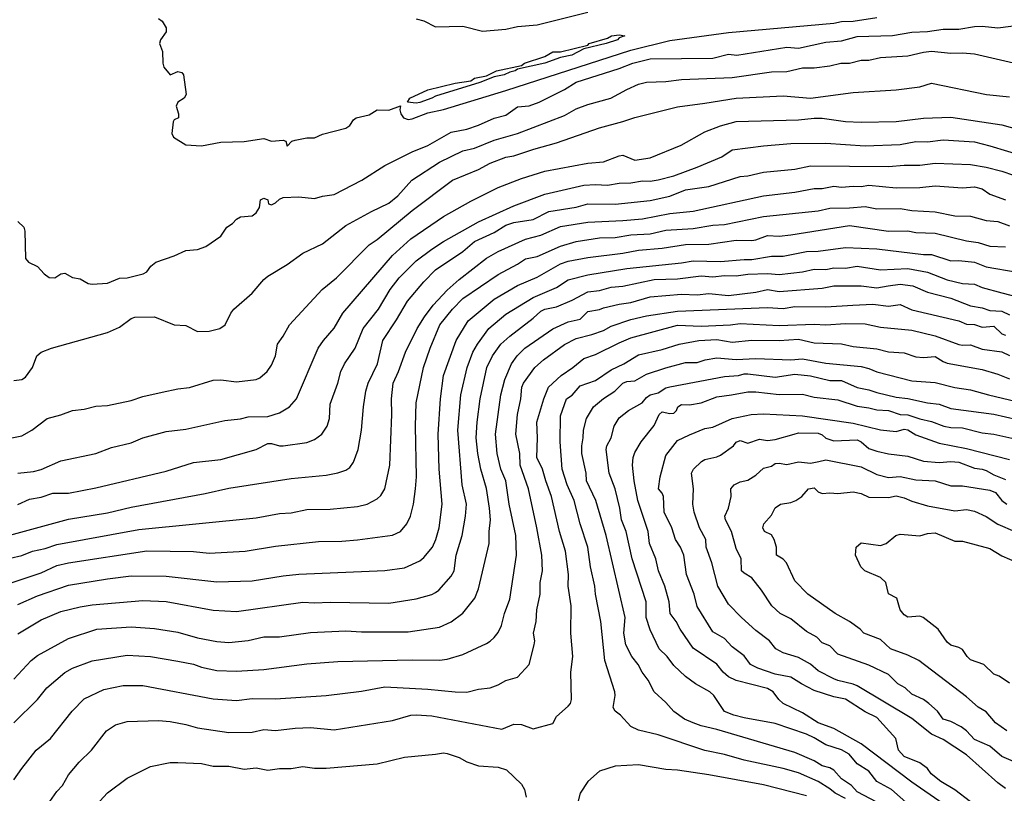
# Model space of a CAD drawing. Header units: metres. Extents: x -46681 to -43747, y -240911 to -237677.
# Tile 251 of 256: x -45407 to -45281, y -240333 to -240233. Entities that reach past the tile are written whole.
import ezdxf

# ---------------------------------------------------------------- set-up
doc = ezdxf.new("R2010")
doc.units = ezdxf.units.M
doc.layers.add('CONTOUR_INDEX', color=1, linetype='Continuous')
doc.layers.add('CONTOUR_INTER', color=3, linetype='Continuous')

msp = doc.modelspace()

# ---------------------------------------------------------------- linework, layer by layer
at = {"layer": 'CONTOUR_INDEX'}
for points, elevation in [([(-45356.1, -240233.36), (-45355.1, -240233.62), (-45353.6, -240234.37), (-45350.1, -240234.27), (-45347.6, -240234.93), (-45344.6, -240234.68), (-45343.1, -240234.34), (-45340.6, -240234.14), (-45334.1, -240232.5)], 80), ([(-45407.1, -240291.55), (-45405.1, -240291.32), (-45404.1, -240291.05), (-45401.6, -240289.93), (-45397.1, -240289.01), (-45395.1, -240288.26), (-45392.6, -240287.64), (-45391.1, -240287), (-45388.1, -240286.21), (-45385.6, -240285.89), (-45380.6, -240284.77), (-45378.6, -240284.56), (-45377.6, -240284.3), (-45375.1, -240284.26), (-45373.6, -240283.81), (-45372.31, -240283.02), (-45371.43, -240282.02), (-45368.64, -240275.52), (-45367.95, -240274.52), (-45366.6, -240272.96), (-45365.5, -240271.02), (-45359.1, -240263.66), (-45356.75, -240261.52), (-45352.6, -240258.67), (-45349.1, -240256.69), (-45345.6, -240254.95), (-45342.6, -240253.78), (-45339.6, -240252.85), (-45334.1, -240251.84), (-45332.1, -240251.68), (-45330.1, -240250.9), (-45329.6, -240250.81), (-45328.1, -240251.43), (-45326.1, -240251.16), (-45322.16, -240249.52), (-45319.1, -240247.81), (-45317.1, -240247.04), (-45315.1, -240246.49), (-45307.1, -240246.3), (-45305.1, -240246.06), (-45304.1, -240246.09), (-45301.1, -240246.5), (-45299.1, -240246.58), (-45294.6, -240246.5), (-45291.1, -240246.05), (-45287.6, -240245.93), (-45281.1, -240246.92), (-45277.1, -240248.02)], 85), ([(-45407.1, -240308.35), (-45404.6, -240307.22), (-45400.6, -240305.88), (-45395.6, -240305.04), (-45392.6, -240304.67), (-45388.1, -240304.73), (-45381.6, -240305.45), (-45377.1, -240305.32), (-45373.1, -240304.67), (-45371.1, -240304.48), (-45360.1, -240304.01), (-45357.6, -240303.64), (-45355.6, -240302.74), (-45355.1, -240302.34), (-45354.01, -240301.02), (-45353.56, -240300.02), (-45353.14, -240298.52), (-45352.76, -240295.52), (-45353.15, -240291.02), (-45353.28, -240286.52), (-45352.99, -240282.02), (-45352.57, -240279.02), (-45350.95, -240274.52), (-45349.44, -240272.02), (-45346.1, -240269.24), (-45343.1, -240267.48), (-45340.6, -240266.43), (-45337.6, -240264.71), (-45336.6, -240264.37), (-45334.1, -240263.91), (-45329.6, -240263.37), (-45327.6, -240262.96), (-45324.6, -240262.72), (-45321.6, -240262.24), (-45318.6, -240262.21), (-45315.1, -240261.69), (-45313.1, -240261.75), (-45312.6, -240261.67), (-45311.1, -240261.09), (-45309.6, -240261.17), (-45308.1, -240260.99), (-45300.6, -240259.8), (-45295.6, -240260.56), (-45293.1, -240260.5), (-45292.1, -240260.71), (-45289.6, -240260.8), (-45285.6, -240261.76), (-45284.1, -240261.99), (-45282.6, -240262.45), (-45280.6, -240262.56)], 90), ([(-45403.31, -240334.02), (-45402.1, -240332.31), (-45401.37, -240331.52), (-45400.6, -240330.16), (-45399.26, -240328.52), (-45397.67, -240327.02), (-45395.74, -240324.52), (-45394.6, -240323.75), (-45393.1, -240323.33), (-45389.1, -240323.2), (-45387.6, -240323.35), (-45385.6, -240323.7), (-45384.1, -240324.12), (-45380.1, -240324.72), (-45377.1, -240324.71), (-45375.6, -240324.36), (-45374.1, -240324.47), (-45371.6, -240324.18), (-45369.6, -240324.11), (-45366.6, -240324.38), (-45359.1, -240323.2), (-45356.75, -240322.52), (-45356.1, -240322.46), (-45354.1, -240322.62), (-45345.1, -240324.3), (-45343.6, -240323.69), (-45342.6, -240323.73), (-45341.1, -240324.26), (-45338.6, -240323.57), (-45338.1, -240322.67), (-45336.6, -240321.38), (-45336.32, -240321.02), (-45336.21, -240320.52), (-45336.26, -240317.02), (-45336.04, -240315.02), (-45336.29, -240312.02), (-45336.22, -240308.52), (-45336.61, -240306.02), (-45336.58, -240304.52), (-45336.95, -240301.52), (-45337.74, -240299.02), (-45338.75, -240294.52), (-45339.5, -240292.52), (-45339.92, -240291.02), (-45340.63, -240289.52), (-45340.54, -240287.02), (-45340.62, -240285.02), (-45339.73, -240282.02), (-45339.15, -240280.52), (-45337.52, -240279.02), (-45336.04, -240278.02), (-45334.6, -240276.84), (-45333.1, -240276.32), (-45330.1, -240274.82), (-45328.6, -240274.22), (-45322.6, -240272.58), (-45319.6, -240272.72), (-45315.84, -240272.52)], 95), ([(-45315.84, -240272.52), (-45314.6, -240272.35), (-45309.6, -240272.62), (-45305.1, -240272.43), (-45303.6, -240272.54), (-45301.1, -240272.36), (-45298.6, -240272.42), (-45296.6, -240272.85), (-45292.6, -240273.21), (-45289.6, -240273.94), (-45286.6, -240275.05), (-45286.1, -240275.14), (-45285.1, -240275.08), (-45283.6, -240275.64), (-45281.1, -240275.98), (-45280.1, -240276.48)], 95), ([(-45285.1, -240333.62), (-45287.1, -240332.06), (-45288.91, -240331.02), (-45290.15, -240330.02), (-45290.6, -240329.33), (-45291.6, -240328.62), (-45293.6, -240327.83), (-45294.31, -240327.02), (-45294.64, -240325.52), (-45297.1, -240322.83), (-45298.6, -240322.09), (-45301.1, -240320.47), (-45302.6, -240320.18), (-45305.1, -240319.34), (-45306.75, -240318.52), (-45308.1, -240317.67), (-45310.1, -240317.28), (-45312.32, -240316.52), (-45313.25, -240316.02), (-45314.1, -240314.9), (-45315.6, -240313.78), (-45316.6, -240312.71), (-45318.1, -240311.85), (-45320.1, -240308.59), (-45320.5, -240307.02), (-45321.47, -240304.52), (-45321.82, -240302.02), (-45322.25, -240301.02), (-45322.88, -240300.02), (-45323.33, -240298.52), (-45324.31, -240296.52), (-45324.42, -240294.52), (-45324.6, -240294.08), (-45325.06, -240293.52), (-45324.84, -240292.02), (-45324.1, -240289.25), (-45322.6, -240287.36), (-45321.1, -240286.61), (-45319.1, -240285.83), (-45318.1, -240285.63), (-45315.61, -240284.52), (-45313.2, -240284.02)], 100), ([(-45313.2, -240284.02), (-45311.6, -240283.93), (-45306.6, -240284.18), (-45300.1, -240285.13), (-45296.6, -240285.99), (-45294.6, -240286.21), (-45293.6, -240285.89), (-45293.1, -240285.97), (-45292.1, -240286.63), (-45289.1, -240287.7), (-45285.6, -240288.39), (-45280.1, -240289.76)], 100), ([(-45306.1, -240332.86), (-45311.6, -240331.43), (-45318.6, -240330.16), (-45322.6, -240329.56), (-45324.1, -240329.48), (-45327.6, -240328.88), (-45330.6, -240329.03), (-45332.6, -240329.71), (-45334.1, -240331.03), (-45335.1, -240332.52), (-45335.45, -240334.02)], 95)]:
    msp.add_lwpolyline(points, dxfattribs=dict(at, elevation=elevation))
at = {"layer": 'CONTOUR_INTER'}
for points, elevation in [([(-45407.1, -240259.29), (-45406.35, -240260.02), (-45406.19, -240260.52), (-45406.1, -240264.02), (-45405.75, -240264.52), (-45404.6, -240265.08), (-45403.74, -240266.02), (-45403.1, -240266.49), (-45402.35, -240266.52), (-45401.6, -240266.02), (-45401.1, -240265.92), (-45400.1, -240266.47), (-45399.1, -240266.66), (-45398.1, -240267.26), (-45397.6, -240267.33), (-45395.6, -240267.22), (-45394.1, -240266.56), (-45393.1, -240266.52), (-45391.05, -240266.02), (-45390.6, -240265.75), (-45390.06, -240265.02), (-45389.43, -240264.52), (-45387.1, -240263.72), (-45385.6, -240263.01), (-45384.1, -240262.88), (-45383.02, -240262.52), (-45381.1, -240261.19), (-45380.32, -240260.02), (-45379.6, -240259.55), (-45379.1, -240258.99), (-45378.6, -240258.72), (-45377.1, -240258.56), (-45376.6, -240258.18), (-45376.16, -240257.52), (-45376.03, -240256.52), (-45375.6, -240256.3), (-45375.1, -240256.51), (-45375.02, -240257.02), (-45374.6, -240257.18), (-45374.1, -240256.93), (-45373.6, -240256.45), (-45373.1, -240256.23), (-45371.1, -240256.15), (-45369.1, -240256.35), (-45368.1, -240256.04), (-45366.6, -240255.85), (-45363.05, -240254.02), (-45360.1, -240252.14), (-45356.6, -240250.4), (-45354.6, -240249.55), (-45351.6, -240247.85), (-45349.6, -240247.5), (-45348.1, -240246.98), (-45346.1, -240246.06), (-45344.6, -240245.67), (-45343.1, -240244.63), (-45341.6, -240244.49), (-45340.34, -240244.02), (-45337.1, -240242.39), (-45335.6, -240241.47), (-45330.1, -240239.72), (-45328.32, -240239.02), (-45326.1, -240238.48), (-45318.1, -240238.38), (-45316.1, -240237.89), (-45315.01, -240238.02), (-45308.6, -240236.97), (-45307.1, -240237.09), (-45303.6, -240236.33), (-45301.6, -240236.15), (-45299.6, -240235.62), (-45295.1, -240235.47), (-45292.6, -240235.04), (-45290.6, -240234.97), (-45288.6, -240234.68), (-45286.6, -240234.68), (-45284.6, -240234.33), (-45283.6, -240234.31), (-45281.6, -240234.5), (-45278.6, -240234.11)], 82), ([(-45389.1, -240233.3), (-45388.6, -240233.66), (-45388.11, -240234.52), (-45388.11, -240235.02), (-45388.85, -240236.02), (-45388.94, -240236.52), (-45388.57, -240237.52), (-45388.54, -240239.02), (-45388.39, -240239.52), (-45387.6, -240240.54), (-45386.6, -240240.11), (-45386.1, -240240.23), (-45385.9, -240240.52), (-45385.56, -240243.02), (-45385.81, -240243.52), (-45386.6, -240244.01), (-45386.83, -240244.52), (-45386.52, -240245.52), (-45386.53, -240246.02), (-45387.1, -240246.29), (-45387.21, -240246.52), (-45387.36, -240248.02), (-45387.18, -240248.52), (-45385.6, -240249.48), (-45383.6, -240249.61), (-45381.1, -240249.13), (-45378.1, -240249.04), (-45375.6, -240248.69), (-45374.6, -240249), (-45373.1, -240248.87), (-45372.78, -240249.02), (-45372.6, -240249.64), (-45371.99, -240249.02), (-45371.6, -240248.88), (-45370.1, -240248.57), (-45369.1, -240248.6), (-45368.1, -240248.1), (-45365.1, -240247.36), (-45364.59, -240247.02), (-45364.1, -240246.29), (-45363.77, -240246.02), (-45362.1, -240245.63), (-45361.1, -240245.02), (-45359.6, -240245.05), (-45358.1, -240244.48), (-45358.16, -240245.02), (-45358.07, -240245.52), (-45357.7, -240246.02), (-45357.1, -240246.23), (-45356.6, -240246.17), (-45354.6, -240245.37), (-45352.6, -240244.95), (-45344.59, -240242.52), (-45328.6, -240237.37), (-45323.6, -240236.12), (-45316.1, -240235.12), (-45302.6, -240233.89), (-45301.6, -240233.68), (-45300.1, -240233.65), (-45297.1, -240233.19)], 81), ([(-45331.06, -240235.52), (-45330.1, -240235.41), (-45329.35, -240235.52), (-45330.1, -240235.79), (-45330.32, -240236.02), (-45331.76, -240236.52), (-45334.6, -240237.21), (-45336.15, -240238.02), (-45337.6, -240238.3), (-45339.6, -240239.04), (-45343.1, -240239.79), (-45343.41, -240240.02), (-45344.1, -240240.18), (-45344.83, -240240.52), (-45346.1, -240240.76), (-45347.94, -240241.52), (-45353.6, -240243.24), (-45354.1, -240243.53), (-45355.6, -240244.06), (-45356.1, -240244.14), (-45357.18, -240244.02), (-45356.91, -240243.52), (-45354.6, -240242.46), (-45351.1, -240241.6), (-45349.1, -240241.27), (-45348.6, -240240.97), (-45347.1, -240240.67), (-45345.82, -240240.02), (-45342.6, -240239.31), (-45342.2, -240239.02), (-45339.6, -240238.19), (-45338.6, -240237.56), (-45337.6, -240237.58), (-45334.1, -240236.73), (-45333.92, -240236.52), (-45331.6, -240235.83), (-45331.06, -240235.52)], 81), ([(-45407.6, -240279.66), (-45406.6, -240279.55), (-45406.1, -240279.22), (-45405.21, -240278.02), (-45404.65, -240276.52), (-45404.12, -240276.02), (-45402.81, -240275.52), (-45395.6, -240273.51), (-45394.1, -240272.82), (-45392.6, -240271.72), (-45392.1, -240271.57), (-45389.6, -240271.53), (-45387.1, -240272.53), (-45385.6, -240272.63), (-45384.1, -240273.39), (-45382.6, -240273.34), (-45381.22, -240273.02), (-45380.55, -240272.52), (-45379.82, -240271.02), (-45379.43, -240270.52), (-45377.1, -240268.48), (-45375.6, -240266.72), (-45375.1, -240266.31), (-45372.6, -240264.81), (-45370.6, -240263.35), (-45368.1, -240262.15), (-45365.1, -240259.82), (-45361.82, -240258.02), (-45359.6, -240256.97), (-45358.45, -240256.02), (-45356.66, -240254.02), (-45353.1, -240251.69), (-45350.1, -240250.27), (-45348.6, -240249.93), (-45346.1, -240248.89), (-45343.1, -240248.03), (-45337.1, -240245.71), (-45335.6, -240244.89), (-45334.1, -240244.34), (-45331.17, -240243.52), (-45329.1, -240242.38), (-45327.6, -240241.71), (-45326.6, -240241.44), (-45324.1, -240241.39), (-45322.1, -240241.1), (-45315.6, -240240.85), (-45310.6, -240240.14), (-45308.6, -240240.1), (-45306.6, -240239.61), (-45305.1, -240239.62), (-45303.1, -240239.36), (-45301.68, -240239.02), (-45300.6, -240239.02), (-45299.1, -240238.63), (-45298.1, -240238.64), (-45296.6, -240238.32), (-45293.1, -240238.07), (-45291.1, -240237.61), (-45290.1, -240237.51), (-45287.6, -240237.76), (-45286.1, -240237.69), (-45284.6, -240237.85), (-45279.6, -240239)], 83), ([(-45408.1, -240287.03), (-45406.6, -240286.75), (-45405.31, -240286.02), (-45403.33, -240284.52), (-45401.6, -240284.07), (-45400.1, -240283.5), (-45398.6, -240283.33), (-45397.1, -240282.95), (-45395.6, -240282.85), (-45392.6, -240282.24), (-45391.1, -240281.73), (-45388.6, -240281.14), (-45386.6, -240280.72), (-45385.1, -240280.55), (-45382.1, -240279.64), (-45381.1, -240279.58), (-45379.1, -240279.83), (-45376.6, -240279.55), (-45376.1, -240279.34), (-45375.16, -240278.52), (-45374.6, -240277.69), (-45374.12, -240276.52), (-45373.83, -240275.02), (-45373.1, -240274), (-45372.33, -240272.52), (-45368.14, -240268.02), (-45366.31, -240266.52), (-45362.1, -240262.28), (-45361.1, -240261.59), (-45356.6, -240257.88), (-45351.42, -240254.02), (-45348.1, -240252.65), (-45346.6, -240251.85), (-45344.6, -240251.08), (-45343.6, -240250.91), (-45341.02, -240250.02), (-45338.1, -240249.21), (-45332.6, -240247.33), (-45329.6, -240246.51), (-45328.1, -240245.97), (-45322.6, -240244.61), (-45319.1, -240244.17), (-45315.1, -240243.49), (-45309.1, -240243.21), (-45305.6, -240243.51), (-45300.1, -240242.77), (-45294.6, -240242.46), (-45291.6, -240242.04), (-45290.1, -240241.61), (-45283.04, -240243.02), (-45280.1, -240243.36)], 84), ([(-45407.1, -240295.53), (-45405.6, -240294.88), (-45404.1, -240294.61), (-45402.6, -240294.11), (-45400.6, -240294.09), (-45397.1, -240293.42), (-45388.1, -240291.27), (-45384.6, -240290.17), (-45381.1, -240289.78), (-45376.6, -240288.51), (-45375.1, -240287.72), (-45374.6, -240287.71), (-45373.6, -240288.03), (-45373.1, -240288.05), (-45370.1, -240287.59), (-45369.1, -240287.23), (-45368.16, -240286.52), (-45367.47, -240285.52), (-45367.2, -240284.52), (-45367.1, -240282.69), (-45366.1, -240280.02), (-45365.74, -240278.52), (-45365.28, -240277.52), (-45363.88, -240275.52), (-45362.88, -240273.02), (-45360.91, -240270.52), (-45359.42, -240268.02), (-45358.25, -240266.52), (-45356.1, -240264.36), (-45354.1, -240262.83), (-45352.6, -240261.85), (-45348.1, -240259.33), (-45343.6, -240257.28), (-45339.6, -240255.81), (-45334.6, -240254.66), (-45333.1, -240254.55), (-45331.6, -240254.65), (-45330.1, -240254.4), (-45328.6, -240254.35), (-45327.1, -240254.11), (-45326.1, -240254.14), (-45325.1, -240253.96), (-45323.1, -240253.44), (-45320.1, -240252.35), (-45316.96, -240251.02), (-45315.6, -240250.14), (-45311.6, -240249.62), (-45308.1, -240249.33), (-45303.6, -240249.28), (-45298.6, -240249.62), (-45294.1, -240249.43), (-45292.1, -240249.08), (-45290.6, -240249.09), (-45288.6, -240248.83), (-45284.6, -240249.12), (-45282.6, -240249.61), (-45278.1, -240251)], 86), ([(-45408.6, -240299.58), (-45400.6, -240297.43), (-45395.6, -240296.6), (-45392.6, -240295.88), (-45383.1, -240294.15), (-45380.1, -240293.45), (-45372.1, -240292.22), (-45367.6, -240291.79), (-45366.1, -240291.49), (-45365.1, -240291.13), (-45364.6, -240290.8), (-45364.1, -240290.1), (-45363.53, -240288.52), (-45363.08, -240286.02), (-45362.85, -240283.02), (-45362.53, -240281.02), (-45362.23, -240280.02), (-45361.04, -240277.52), (-45360.37, -240274.52), (-45358.6, -240271.91), (-45357.18, -240269.52), (-45355.1, -240267.05), (-45353.6, -240265.51), (-45350.1, -240263.15), (-45348.6, -240261.87), (-45346.1, -240260.7), (-45344.6, -240259.77), (-45343.6, -240259.44), (-45341.1, -240259.05), (-45339.1, -240258.03), (-45335.6, -240257.47), (-45334.1, -240257.03), (-45330.6, -240257.07), (-45326.1, -240256.6), (-45323.6, -240256.04), (-45321.6, -240255.24), (-45318.6, -240254.84), (-45314.6, -240253.55), (-45313.6, -240253.46), (-45311.6, -240253), (-45307.6, -240252.6), (-45305.6, -240252.17), (-45295.6, -240252.26), (-45293.6, -240252.07), (-45291.6, -240252.09), (-45289.6, -240251.84), (-45285.1, -240252), (-45283.1, -240252.34), (-45281.1, -240252.86), (-45279.6, -240253.38)], 87), ([(-45408.1, -240302.4), (-45406.6, -240302.09), (-45405.22, -240301.52), (-45403.6, -240301.18), (-45402.1, -240300.65), (-45391.6, -240298.75), (-45376.6, -240297.24), (-45373.6, -240296.69), (-45372.1, -240296.61), (-45370.1, -240296.19), (-45367.1, -240296.14), (-45363.6, -240295.8), (-45362.38, -240295.52), (-45361.1, -240294.82), (-45360.6, -240294.41), (-45360.11, -240293.52), (-45359.47, -240290.52), (-45359.21, -240284.02), (-45359.25, -240282.02), (-45359.03, -240280.02), (-45358.34, -240278.52), (-45357.46, -240276.02), (-45355.95, -240273.02), (-45355.01, -240271.52), (-45353.9, -240270.02), (-45352.1, -240268.09), (-45350.6, -240266.71), (-45347.1, -240263.98), (-45345.6, -240263.16), (-45342.1, -240261.56), (-45340.1, -240261.06), (-45337.6, -240259.94), (-45334.1, -240259.37), (-45329.6, -240259.18), (-45327.1, -240258.95), (-45323.6, -240258.29), (-45320.6, -240257.96), (-45311.6, -240256.03), (-45307.6, -240255.54), (-45305.1, -240255.08), (-45304.1, -240255.08), (-45302.6, -240254.77), (-45301.6, -240254.92), (-45300.1, -240254.79), (-45299.1, -240254.83), (-45298.1, -240254.63), (-45294.6, -240254.99), (-45291.6, -240254.97), (-45289.6, -240254.75), (-45286.1, -240255.01), (-45284.6, -240254.86), (-45283.6, -240255.13), (-45282.6, -240255.8), (-45280.6, -240256.52)], 88), ([(-45408.1, -240305.63), (-45404.1, -240304.3), (-45402.1, -240303.34), (-45400.6, -240303), (-45390.6, -240301.46), (-45384.6, -240301.58), (-45382.6, -240301.76), (-45377.97, -240301.52), (-45374.1, -240300.86), (-45368.6, -240300.28), (-45365.6, -240300.24), (-45363.6, -240300.06), (-45359.1, -240299.45), (-45358.1, -240299.01), (-45357.27, -240298.02), (-45356.83, -240297.02), (-45356.42, -240295.52), (-45356.16, -240293.52), (-45356.03, -240292.02), (-45356.19, -240285.52), (-45356.09, -240282.52), (-45355.15, -240278.02), (-45354.29, -240275.52), (-45353.07, -240272.52), (-45351.43, -240270.52), (-45350.1, -240269.18), (-45345.6, -240266.09), (-45343.1, -240264.77), (-45342.1, -240264.1), (-45340.6, -240263.8), (-45337.6, -240262.45), (-45335.6, -240261.87), (-45332.6, -240261.41), (-45330.6, -240261.35), (-45328.6, -240261), (-45326.1, -240260.87), (-45324.1, -240260.4), (-45320.6, -240260.21), (-45318.1, -240259.76), (-45316.6, -240259.67), (-45311.6, -240258.66), (-45304.6, -240257.95), (-45303.1, -240257.59), (-45300.6, -240257.57), (-45298.6, -240257.37), (-45297.1, -240257.67), (-45294.1, -240257.63), (-45292.6, -240257.9), (-45289.6, -240258.06), (-45287.1, -240258.56), (-45285.1, -240258.61), (-45283.1, -240259.17), (-45281.6, -240259.31), (-45280.1, -240259.86)], 89), ([(-45407.1, -240312.09), (-45404.1, -240310.31), (-45401.6, -240309.25), (-45399.1, -240308.65), (-45397.6, -240308.4), (-45391.1, -240307.83), (-45388.1, -240307.98), (-45382.1, -240309.08), (-45379.1, -240309.23), (-45370.6, -240308.03), (-45369.1, -240308.14), (-45367.1, -240308.03), (-45359.6, -240308.16), (-45356.1, -240307.64), (-45354.1, -240307.08), (-45353.6, -240306.81), (-45353.18, -240306.52), (-45351.6, -240304.72), (-45351.21, -240304.02), (-45350.97, -240302.02), (-45350.21, -240299.52), (-45349.75, -240297.02), (-45349.66, -240295.52), (-45350.21, -240293.02), (-45350.73, -240286.02), (-45350.37, -240281.52), (-45349.57, -240278.02), (-45348.82, -240276.02), (-45348.24, -240275.02), (-45346.79, -240273.02), (-45344.6, -240271.17), (-45341.1, -240269.04), (-45338.1, -240267.76), (-45336.6, -240266.79), (-45334.1, -240266.14), (-45329.1, -240265.31), (-45322.1, -240264.59), (-45320.6, -240264.33), (-45317.1, -240264.44), (-45314.1, -240264.16), (-45313.1, -240264.17), (-45310.6, -240263.76), (-45309.1, -240263.75), (-45306.1, -240263.15), (-45304.6, -240263.12), (-45301.1, -240262.64), (-45297.1, -240262.79), (-45291.1, -240263.55), (-45290.1, -240263.52), (-45287.6, -240264.34), (-45286.6, -240264.31), (-45284.6, -240264.49), (-45283.1, -240265.11), (-45279.1, -240265.8)], 91), ([(-45407.6, -240317.89), (-45405.41, -240315.52), (-45404.6, -240314.88), (-45400.6, -240312.72), (-45396.99, -240311.52), (-45392.6, -240311.2), (-45389.6, -240311.42), (-45386.6, -240311.9), (-45384.1, -240312.61), (-45381.6, -240313.1), (-45380.1, -240313.2), (-45377.6, -240312.94), (-45375.6, -240312.49), (-45373.6, -240312.48), (-45369.6, -240311.92), (-45365.1, -240311.72), (-45363.1, -240311.86), (-45357.1, -240311.83), (-45353.1, -240311.23), (-45351.6, -240310.58), (-45350.1, -240309.46), (-45348.58, -240307.52), (-45348.1, -240306.32), (-45346.72, -240300.52), (-45346.74, -240299.02), (-45346.57, -240297.52), (-45346.71, -240296.02), (-45347.1, -240293.48), (-45347.81, -240291.02), (-45348.19, -240289.02), (-45348.41, -240287.02), (-45348.29, -240285.02), (-45347.87, -240282.02), (-45347.02, -240278.02), (-45346.33, -240276.52), (-45345.23, -240275.02), (-45344.1, -240273.97), (-45341.1, -240271.7), (-45340.1, -240270.79), (-45339.6, -240270.55), (-45338.1, -240270.22), (-45336.1, -240269.39), (-45334.1, -240268.29), (-45332.6, -240268.15), (-45331.1, -240267.72), (-45329.6, -240267.57), (-45325.6, -240266.72), (-45322.6, -240266.66), (-45319.6, -240266.24), (-45318.1, -240266.38), (-45316.6, -240266.23), (-45315.1, -240266.26), (-45313.6, -240266.05), (-45311.1, -240265.98), (-45309.6, -240266.08), (-45306.6, -240265.74), (-45305.1, -240265.42), (-45303.6, -240265.47), (-45302.6, -240265.24), (-45301.1, -240265.3), (-45299.6, -240265.04), (-45296.6, -240265.5), (-45293.1, -240265.31), (-45290.6, -240265.79), (-45288.1, -240266.76), (-45286.1, -240267.26), (-45284.6, -240267.34), (-45283.6, -240267.74), (-45281.1, -240268.43), (-45278.6, -240269.08)], 92), ([(-45407.6, -240323.49), (-45404.6, -240320.52), (-45403.4, -240319.02), (-45401.1, -240317.05), (-45400.1, -240316.48), (-45397.6, -240315.54), (-45393.1, -240314.82), (-45390.11, -240315.02), (-45386.6, -240315.61), (-45384.6, -240316), (-45383.6, -240316.37), (-45381.6, -240316.79), (-45379.1, -240316.88), (-45375.6, -240316.66), (-45370.1, -240315.93), (-45366.1, -240315.66), (-45356.6, -240315.42), (-45353.1, -240315.48), (-45352.1, -240315.34), (-45350.1, -240314.74), (-45347.1, -240313.36), (-45346.6, -240313.06), (-45346.1, -240312.56), (-45345.6, -240311.92), (-45345.15, -240311.02), (-45344.79, -240309.52), (-45344.1, -240307.67), (-45343.22, -240302.02), (-45343.33, -240299.52), (-45344.17, -240295.52), (-45344.62, -240292.52), (-45345.25, -240291.02), (-45345.7, -240289.02), (-45345.94, -240286.52), (-45345.26, -240281.52), (-45344.73, -240279.52), (-45343.87, -240277.52), (-45343.15, -240276.52), (-45342.19, -240275.52), (-45338.6, -240273.06), (-45336.6, -240272.17), (-45335.1, -240271.79), (-45334.1, -240270.83), (-45332.6, -240270.59), (-45332.1, -240270.34), (-45330.1, -240269.9), (-45328.6, -240269.68), (-45326.1, -240268.97), (-45322.1, -240268.62), (-45320.1, -240268.69), (-45318.6, -240268.52), (-45316.1, -240268.78), (-45312.6, -240268.35), (-45311.1, -240268.03), (-45309.6, -240268.27), (-45304.1, -240267.84), (-45302.6, -240267.55), (-45299.1, -240267.56), (-45297.1, -240267.81), (-45295.65, -240267.52)], 93), ([(-45295.65, -240267.52), (-45294.1, -240267.34), (-45292.49, -240267.52), (-45290.6, -240268.35), (-45287.6, -240269.14), (-45285.1, -240270.09), (-45283.6, -240270.36), (-45282.6, -240270.72), (-45281.1, -240270.8), (-45280.1, -240271.27)], 93), ([(-45407.6, -240330.8), (-45406.6, -240329.33), (-45404.75, -240327.02), (-45402.91, -240325.52), (-45400.16, -240322.02), (-45398.6, -240320.43), (-45396.1, -240319.22), (-45393.6, -240318.7), (-45391.1, -240318.74), (-45382.1, -240320.41), (-45379.1, -240320.65), (-45377.1, -240320.37), (-45374.1, -240320.41), (-45367.6, -240319.98), (-45363.1, -240319.45), (-45360.1, -240318.87), (-45354.6, -240319.17), (-45351.1, -240319.55), (-45349.6, -240319.57), (-45348.1, -240319.19), (-45346.6, -240319), (-45345.6, -240318.63), (-45344.6, -240318.07), (-45343.1, -240317.66), (-45341.6, -240316.02), (-45340.98, -240313.52), (-45340.91, -240313.02), (-45341.06, -240312.02), (-45340.71, -240310.52), (-45340.64, -240309.02), (-45340.19, -240307.02), (-45340.22, -240305.52), (-45339.92, -240304.02), (-45340.01, -240302.02), (-45340.63, -240298.52), (-45341.71, -240293.52), (-45342.77, -240290.52), (-45342.81, -240289.02), (-45343.33, -240286.52), (-45343.13, -240284.02), (-45342.68, -240282.02), (-45342.55, -240280.52), (-45342.34, -240280.02), (-45340.91, -240278.02), (-45339.8, -240277.02), (-45337.1, -240275.07), (-45335.6, -240274.27), (-45333.6, -240273.78), (-45332.1, -240273.25), (-45331.1, -240272.69), (-45328.6, -240271.85), (-45326.6, -240271.38), (-45322.6, -240270.79), (-45311.1, -240270.32), (-45309.1, -240270.44), (-45307.6, -240270.2), (-45303.6, -240270.23), (-45300.15, -240270.02)], 94), ([(-45300.15, -240270.02), (-45297.6, -240269.88), (-45295.6, -240270.14), (-45294.1, -240269.95), (-45292.6, -240270.6), (-45286.6, -240272.03), (-45285.6, -240272.45), (-45284.6, -240272.51), (-45283.6, -240272.83), (-45282.1, -240272.71), (-45281.1, -240273.68), (-45280.6, -240273.87)], 94), ([(-45319.89, -240274.52), (-45317.6, -240274.4), (-45315.6, -240274.75), (-45313.1, -240274.49), (-45309.6, -240274.52), (-45307.1, -240274.39), (-45305.1, -240274.83), (-45301.6, -240274.98), (-45300.1, -240275.32), (-45297.1, -240275.62), (-45295.6, -240276), (-45293.6, -240276.11), (-45292.1, -240276.62), (-45291.1, -240276.71), (-45289.6, -240276.57), (-45288.6, -240277.25), (-45288.1, -240277.45), (-45283.6, -240278.26), (-45281.6, -240278.85), (-45280.1, -240279.46)], 96), ([(-45301.1, -240333.17), (-45302.44, -240332.52), (-45303.1, -240331.96), (-45304.6, -240331.02), (-45307.1, -240329.9), (-45309.1, -240329.33), (-45314.1, -240328.27), (-45316.6, -240327.55), (-45319.1, -240327.03), (-45325.09, -240325.02), (-45327.6, -240324.42), (-45328.6, -240323.97), (-45329.92, -240322.52), (-45330.6, -240322.02), (-45330.86, -240321.52), (-45330.58, -240320.02), (-45330.64, -240319.52), (-45331.93, -240315.52), (-45332.43, -240310.52), (-45333.11, -240307.02), (-45333.19, -240306.02), (-45333.76, -240303.52), (-45334.12, -240301.02), (-45335.08, -240298.02), (-45335.85, -240295.02), (-45336.74, -240293.02), (-45337.38, -240291.02), (-45337.65, -240287.52), (-45337.6, -240284.19), (-45336.84, -240282.02), (-45336.1, -240281.54), (-45335.1, -240280.35), (-45333.1, -240279.68), (-45331.1, -240278.31), (-45329.5, -240277.52), (-45327.6, -240276.37), (-45324.6, -240275.71), (-45322.42, -240275.02), (-45319.89, -240274.52)], 96), ([(-45319.06, -240277.02), (-45317.6, -240276.77), (-45315.1, -240276.96), (-45312.6, -240276.83), (-45308.1, -240277.03), (-45306.6, -240276.89), (-45303.6, -240277.44), (-45299.1, -240277.86), (-45298.1, -240278.11), (-45297.1, -240278.54), (-45292.6, -240279.7), (-45289.6, -240279.91), (-45287.1, -240280.56), (-45285.1, -240280.86), (-45282.79, -240281.52), (-45277.6, -240282.72)], 97), ([(-45297.1, -240333.64), (-45299.6, -240332.34), (-45300.35, -240331.52), (-45301.6, -240330.68), (-45302.6, -240329.56), (-45303.1, -240329.26), (-45304.1, -240329), (-45305.1, -240328.35), (-45307.6, -240327.28), (-45317.6, -240324.37), (-45319.6, -240323.9), (-45320.59, -240323.52), (-45321.73, -240323.02), (-45323.1, -240322.04), (-45324.1, -240320.89), (-45325.6, -240319.52), (-45326.36, -240318.02), (-45327.16, -240317.02), (-45327.64, -240316.02), (-45328.48, -240315.02), (-45329.24, -240313.52), (-45329.5, -240312.02), (-45329.31, -240310.02), (-45331.75, -240299.52), (-45333.09, -240295.02), (-45334.29, -240292.52), (-45334.31, -240291.52), (-45334.85, -240289.02), (-45334.88, -240288.02), (-45334.68, -240287.02), (-45334.66, -240286.02), (-45334.27, -240284.52), (-45333.37, -240283.02), (-45332.1, -240281.95), (-45330.63, -240281.02), (-45329.6, -240280.02), (-45329.1, -240279.8), (-45328.1, -240279.7), (-45326.6, -240278.86), (-45324.1, -240278.06), (-45321.6, -240277.35), (-45320.1, -240277.34), (-45319.06, -240277.02)], 97), ([(-45292.97, -240334.02), (-45295.23, -240332.02), (-45297.1, -240331.03), (-45298.1, -240329.69), (-45299.6, -240328.77), (-45300.63, -240327.52), (-45301.6, -240326.96), (-45303.6, -240326.33), (-45305.1, -240325.4), (-45306.1, -240324.94), (-45310.1, -240323.59), (-45314.1, -240322.86), (-45315.39, -240322.52), (-45316.6, -240322.04), (-45317.95, -240320.02), (-45318.48, -240319.52), (-45320.32, -240318.52), (-45321.6, -240317.57), (-45323.1, -240316.17), (-45323.94, -240315.02), (-45324.97, -240314.02), (-45326.1, -240311.6), (-45326.61, -240310.02), (-45326.64, -240308.02), (-45328.42, -240302.52), (-45329.19, -240299.02), (-45329.79, -240297.52), (-45330, -240296.02), (-45330.62, -240293.52), (-45331.39, -240291.52), (-45331.76, -240288.52), (-45331.65, -240288.02), (-45331.12, -240287.02), (-45330.71, -240285.52), (-45330.1, -240284.43), (-45328.9, -240283.52), (-45327.15, -240282.52), (-45326.6, -240281.86), (-45326.12, -240281.52), (-45325.1, -240281.26), (-45324.1, -240280.62), (-45323.6, -240280.47), (-45316.6, -240279.17), (-45314.82, -240279.02)], 98), ([(-45314.82, -240279.02), (-45314.1, -240278.82), (-45313.6, -240278.83), (-45310.1, -240279.25), (-45307.6, -240278.85), (-45305.6, -240279.08), (-45303.1, -240279.65), (-45301.6, -240279.67), (-45299.6, -240280.55), (-45298.1, -240280.84), (-45297.1, -240281.22), (-45294.6, -240281.8), (-45293.1, -240281.95), (-45290.6, -240282.53), (-45289.1, -240282.68), (-45287.6, -240283.23), (-45282.1, -240283.97), (-45279.1, -240284.67)], 98), ([(-45288.6, -240333.87), (-45292.6, -240331.09), (-45299.1, -240326.21), (-45302.6, -240324.22), (-45304.6, -240323.51), (-45306.6, -240322.23), (-45309.09, -240321.02), (-45309.65, -240320.52), (-45310.35, -240319.52), (-45311.1, -240319.11), (-45315.1, -240318.08), (-45316.1, -240317.62), (-45316.77, -240317.02), (-45317.6, -240315.99), (-45320.6, -240313.95), (-45322.28, -240311.52), (-45322.77, -240310.52), (-45323.54, -240309.52), (-45323.67, -240308.02), (-45324.23, -240306.02), (-45325.07, -240304.02), (-45325.38, -240302.52), (-45326.22, -240300.52), (-45326.38, -240299.02), (-45327.68, -240295.02), (-45328.17, -240292.52), (-45328.39, -240290.52), (-45328.31, -240289.52), (-45328.1, -240288.87), (-45327.29, -240287.52), (-45325.6, -240285.43), (-45324.98, -240284.02), (-45324.6, -240283.67), (-45323.6, -240283.91), (-45323.1, -240283.85), (-45322.76, -240283.52), (-45322.58, -240283.02), (-45322.1, -240282.74), (-45321.1, -240282.76), (-45319.6, -240282.54), (-45317.6, -240281.76), (-45315.72, -240281.52)], 99), ([(-45315.72, -240281.52), (-45313.6, -240281.13), (-45312.6, -240281.12), (-45309.6, -240281.44), (-45306.6, -240281.41), (-45305.1, -240281.78), (-45302.1, -240282.15), (-45299.6, -240282.96), (-45298.1, -240283.15), (-45297.1, -240283.42), (-45295.6, -240283.52), (-45294.1, -240284), (-45293.1, -240284.08), (-45291.6, -240284.58), (-45290.1, -240284.9), (-45288.49, -240285.52), (-45287.6, -240285.68), (-45286.1, -240285.71), (-45283.6, -240286.35), (-45282.1, -240286.53), (-45277.1, -240287.66)], 99), ([(-45280.6, -240331.9), (-45281.6, -240331.17), (-45285.6, -240327.59), (-45288.6, -240325.65), (-45290.1, -240324.93), (-45292.6, -240322.94), (-45299.6, -240318.78), (-45300.1, -240318.53), (-45302.1, -240318.09), (-45302.6, -240317.87), (-45304.6, -240316.86), (-45305.6, -240315.98), (-45307.1, -240315.14), (-45309.1, -240314.52), (-45310.02, -240314.02), (-45310.82, -240313.02), (-45312.6, -240311.67), (-45314.44, -240310.02), (-45316.1, -240308.29), (-45317.46, -240306.02), (-45318.24, -240303.02), (-45318.94, -240301.02), (-45319.01, -240300.02), (-45319.82, -240298.52), (-45320.5, -240296.52), (-45320.65, -240295.52), (-45320.57, -240293.52), (-45320.82, -240291.52), (-45320.56, -240291.02), (-45319.55, -240290.02), (-45319.1, -240289.76), (-45317.6, -240289.43), (-45317.1, -240289.22), (-45315.46, -240288.02), (-45315.1, -240287.55), (-45314.6, -240287.35), (-45313.6, -240287.7), (-45312.1, -240287.19), (-45311.1, -240287.33), (-45310.1, -240287.22), (-45307.68, -240286.52)], 101), ([(-45307.68, -240286.52), (-45307.1, -240286.38), (-45304.6, -240286.39), (-45304.1, -240286.6), (-45303.6, -240287.03), (-45302.6, -240287.38), (-45299.6, -240287.26), (-45299.1, -240287.51), (-45298.1, -240288.38), (-45297.1, -240288.71), (-45295.6, -240289.04), (-45293.1, -240289.36), (-45291.1, -240289.98), (-45289.1, -240290.15), (-45287.6, -240290.05), (-45286.6, -240290.14), (-45284.6, -240290.91), (-45283.6, -240291), (-45283.1, -240291.17), (-45282.1, -240291.75), (-45280.6, -240292.33)], 101), ([(-45279.6, -240328.43), (-45281.1, -240327.79), (-45282.6, -240326.49), (-45284.6, -240325.64), (-45285.62, -240324.52), (-45286.3, -240324.02), (-45287.6, -240323.32), (-45288.6, -240323.02), (-45289.31, -240322.02), (-45290.44, -240321.02), (-45291.1, -240320.51), (-45292.6, -240319.82), (-45293.48, -240319.02), (-45294.39, -240318.52), (-45295.6, -240317.32), (-45298.1, -240316.1), (-45302.1, -240314.7), (-45303.1, -240313.63), (-45304.1, -240313.27), (-45304.77, -240312.52), (-45306.1, -240311.79), (-45308.1, -240310.17), (-45309.46, -240309.52), (-45310.55, -240308.52), (-45311.86, -240306.52), (-45313.1, -240304.92), (-45314.1, -240304.34), (-45314.4, -240304.02), (-45314.46, -240302.52), (-45315.1, -240301.19), (-45315.71, -240299.02), (-45316.46, -240297.52), (-45316.55, -240297.02), (-45316.07, -240296.02), (-45315.76, -240294.52), (-45315.78, -240293.52), (-45315.34, -240293.02), (-45314.6, -240292.64), (-45313.6, -240292.44), (-45312.6, -240291.8), (-45311.6, -240290.9), (-45310.6, -240290.62), (-45310.1, -240290.31), (-45309.6, -240290.23), (-45308.6, -240290.43), (-45307.1, -240290.06), (-45305.6, -240290.26), (-45304.5, -240290.02)], 102), ([(-45304.5, -240290.02), (-45303.6, -240289.82), (-45299.1, -240290.72), (-45297.1, -240291.72), (-45295.6, -240292.09), (-45294.1, -240291.96), (-45292.1, -240292.37), (-45289.6, -240292.53), (-45287.6, -240293.14), (-45286.1, -240293.15), (-45282.6, -240293.71), (-45281.87, -240294.02), (-45281.07, -240295.02), (-45280.45, -240295.52)], 102), ([(-45280.45, -240324.52), (-45281.88, -240323.52), (-45283.1, -240322.07), (-45284.1, -240321.5), (-45285.6, -240320.16), (-45291.72, -240315.52), (-45293.1, -240314.82), (-45295.35, -240314.02), (-45296.6, -240312.82), (-45298.74, -240312.02), (-45299.23, -240311.52), (-45300.6, -240310.53), (-45302.43, -240309.52), (-45305.92, -240307.02), (-45307.6, -240305.33), (-45308.65, -240303.02), (-45309.1, -240302.56), (-45309.94, -240302.02), (-45309.93, -240301.02), (-45310.22, -240300.02), (-45310.6, -240299.44), (-45311.46, -240299.02), (-45311.7, -240298.52), (-45311.56, -240298.02), (-45310.6, -240296.89), (-45310.1, -240295.97), (-45309.42, -240295.52), (-45308.1, -240295.29), (-45307.45, -240295.02), (-45306.69, -240294.52), (-45305.84, -240293.52)], 103), ([(-45305.84, -240293.52), (-45305.1, -240293.42), (-45304.6, -240293.9), (-45304.1, -240294.12), (-45303.1, -240294.03), (-45302.1, -240294.14), (-45300.1, -240293.92), (-45299.1, -240294.15), (-45298.1, -240294.59), (-45295.6, -240294.63), (-45294.6, -240294.44), (-45293.6, -240294.67), (-45292.6, -240295.11), (-45290.6, -240295.72), (-45287.1, -240296.37), (-45285.6, -240296.2), (-45284.6, -240296.4), (-45283.1, -240297.06), (-45281.6, -240298.08), (-45279.42, -240299.02)], 103), ([(-45280.1, -240318.43), (-45281.44, -240317.52), (-45282.1, -240317.25), (-45283.39, -240316.02), (-45285.1, -240315.45), (-45285.53, -240315.02), (-45286.1, -240314.13), (-45286.6, -240313.85), (-45287.6, -240313.56), (-45288.1, -240313.18), (-45289.25, -240311.52), (-45291.16, -240310.02), (-45291.6, -240309.82), (-45293.1, -240309.95), (-45293.6, -240309.67), (-45294.09, -240309.02), (-45294.52, -240307.52), (-45295.6, -240307), (-45295.93, -240305.52), (-45296.6, -240304.89), (-45298.64, -240304.02), (-45299.12, -240303.52), (-45299.81, -240302.02), (-45299.75, -240301.02), (-45299.1, -240300.46), (-45296.6, -240300.81), (-45295.89, -240300.52), (-45294.65, -240299.52)], 104), ([(-45294.65, -240299.52), (-45294.1, -240299.36), (-45291.6, -240299.57), (-45290.6, -240299.26), (-45289.6, -240299.18), (-45287.1, -240300.22), (-45286.1, -240300.25), (-45282.6, -240301.17), (-45281.1, -240302.1), (-45279.1, -240302.97)], 104), ([(-45353.61, -240327.52), (-45352.6, -240327.33), (-45352.1, -240327.42), (-45350.6, -240327.93), (-45349.6, -240328.49), (-45348.1, -240329.01), (-45345.6, -240329.19), (-45344.53, -240329.52), (-45342.6, -240331.35), (-45342.22, -240332.02), (-45341.98, -240333.02)], 96), ([(-45396.6, -240333.52), (-45395.6, -240332.45), (-45393.1, -240330.58), (-45390.1, -240329.09), (-45387.6, -240328.6), (-45386.6, -240328.56), (-45383.6, -240328.72), (-45382.1, -240329.04), (-45380.1, -240329.04), (-45378.1, -240329.45), (-45376.6, -240329.27), (-45375.1, -240329.58), (-45373.6, -240329.33), (-45372.1, -240329.36), (-45370.6, -240329.09), (-45369.1, -240329.32), (-45367.6, -240329.29), (-45361.1, -240328.77), (-45357.6, -240327.89), (-45353.61, -240327.52)], 96)]:
    msp.add_lwpolyline(points, dxfattribs=dict(at, elevation=elevation))

doc.saveas('drawing.dxf')
